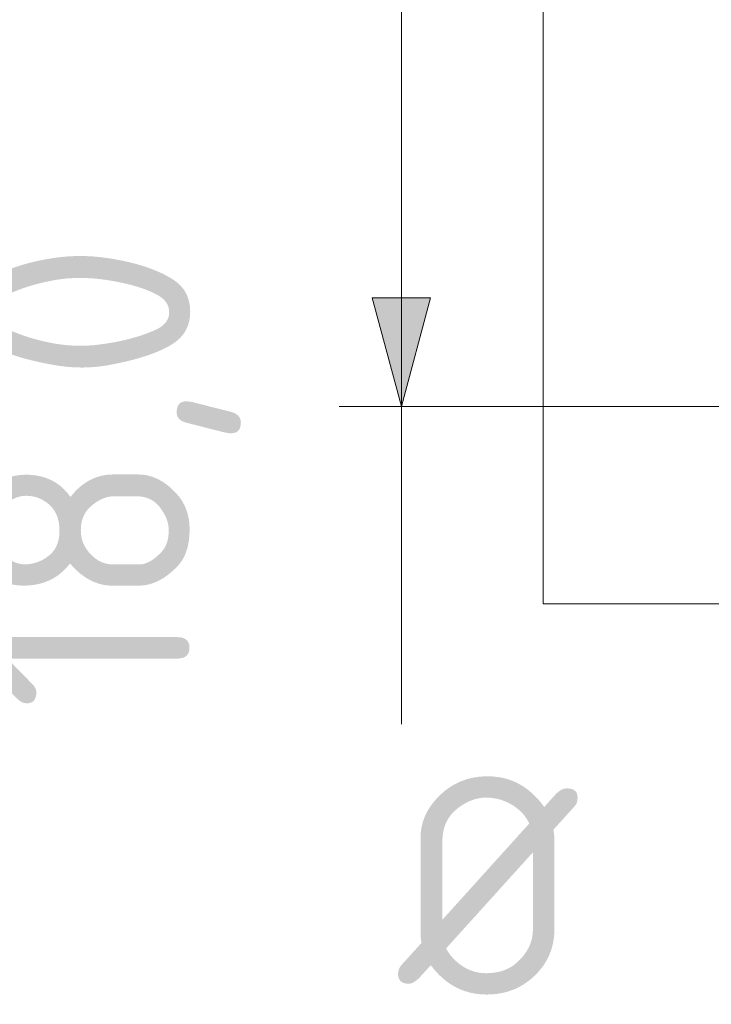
# Model space of a CAD drawing. Header units: inches. Extents: x -35 to 647, y 178 to 608.
# Tile 42 of 234: x -35 to -12, y 532 to 563. Entities that reach past the tile are written whole.
import ezdxf

# ---------------------------------------------------------------- set-up
doc = ezdxf.new("R2010")
doc.units = ezdxf.units.IN
doc.header["$MEASUREMENT"] = 0
doc.layers.add('1', color=7, linetype='Continuous')
doc.layers.add('Top', color=7, linetype='Continuous')

# ---------------------------------------------------------------- blocks, each defined once
blk = doc.blocks.new('block 2')
at = {"layer": '1', "color": 8, "lineweight": 18, "true_color": 0x808080}
blk.add_lwpolyline([(-17.905, 544.686), (-17.905, 575.385)], dxfattribs=at)
blk = doc.blocks.new('block 5')
at = {"layer": '1', "color": 8, "lineweight": 18, "true_color": 0x808080}
blk.add_lwpolyline([(-17.905, 544.686), (554.794, 544.686)], dxfattribs=at)
blk = doc.blocks.new('block 8279')
at = {"layer": '1', "color": 35, "true_color": 0x99724c, "insert": (-27.642, 541.248), "char_height": 7, "attachment_point": 7, "rotation": 90}
blk.add_mtext('\\fDINPro|b0|i0|c0|p34;\\W0.9914;18,0', dxfattribs=at)
blk = doc.blocks.new('block 8282')
at = {"layer": '1', "color": 35, "lineweight": 13, "true_color": 0x99724c}
blk.add_lwpolyline([(-11.555, 551.036), (-24.471, 551.036)], dxfattribs=at)
blk = doc.blocks.new('block 8284')
at = {"layer": '1', "color": 35, "lineweight": 13, "true_color": 0x99724c}
blk.add_lwpolyline([(-22.471, 579.254), (-22.471, 540.817)], dxfattribs=at)
blk = doc.blocks.new('block 8285')
at = {"layer": '1', "lineweight": 0}
blk.add_lwpolyline([(-23.409, 554.536), (-21.534, 554.536), (-22.471, 551.036), (-23.409, 554.536)], dxfattribs=at)
blk = doc.blocks.new('block 8286')
at = {"layer": '1', "true_color": 0x99724c}
h = blk.add_hatch(color=35, dxfattribs=at)
h.dxf.hatch_style = 2
h.paths.add_polyline_path([(-23.409, 554.536), (-21.534, 554.536), (-22.471, 551.036)])
at = {"layer": '1', "lineweight": 0}
blk.add_lwpolyline([(-23.409, 554.536), (-21.534, 554.536), (-22.471, 551.036), (-23.409, 554.536), (-23.409, 554.536)], dxfattribs=at)
blk = doc.blocks.new('block 8302')
at = {"layer": 'Top', "color": 35, "true_color": 0x99724c, "insert": (-22.579, 532.113), "char_height": 7, "attachment_point": 7}
blk.add_mtext('\\fDINPro|b0|i0|c0|p34;\\W1;Ø', dxfattribs=at)

msp = doc.modelspace()

# ---------------------------------------------------------------- block references
at = {"layer": '1'}
for name in ['block 8284', 'block 2', 'block 8279', 'block 8285', 'block 8286', 'block 8282', 'block 5']:
    msp.add_blockref(name, (0, 0), dxfattribs=at)
at = {"layer": 'Top'}
msp.add_blockref('block 8302', (0, 0), dxfattribs=at)

doc.saveas('drawing.dxf')
